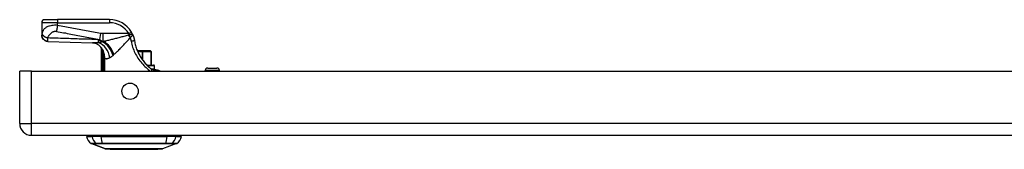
# Model space of a CAD drawing. Header units: inches. Extents: x 4.1 to 95.3, y 5.8 to 50.1.
# Tile 1 of 76: x 4.1 to 16.3, y 5.8 to 7.5. Entities that reach past the tile are written whole.
import ezdxf

# ---------------------------------------------------------------- set-up
doc = ezdxf.new("R2010")
doc.units = ezdxf.units.IN
doc.header["$MEASUREMENT"] = 0
doc.layers.add('Visible Edges(ANSI)', color=7, linetype='Continuous', lineweight=25)
doc.layers.add('Visible Tangent Edges(ANSI)', color=7, linetype='Continuous', lineweight=25)

msp = doc.modelspace()

# ---------------------------------------------------------------- linework, layer by layer
at = {"layer": 'Visible Edges(ANSI)'}
for p, q in [((4.335, 7.428), (4.335, 7.276)), ((4.374, 7.468), (4.532, 7.468)), ((5.181, 7.468), (4.532, 7.468)), ((4.335, 7.276), (4.335, 7.275)), ((5.077, 7.111), (5.077, 6.823)), ((5.095, 7.089), (5.095, 7.088)), ((5.586, 7.078), (5.527, 7.078)), ((5.586, 7.078), (5.589, 7.078)), ((5.691, 7.078), (5.589, 7.078)), ((5.691, 7.078), (5.691, 7.078)), ((5.699, 6.901), (5.699, 7.07)), ((5.644, 6.901), (5.729, 6.901)), ((5.74, 6.854), (5.74, 6.889)), ((4.061, 6.169), (4.061, 6.823)), ((4.207, 6.823), (4.061, 6.823)), ((4.207, 6.823), (23.833, 6.823)), ((5.755, 6.842), (5.724, 6.842)), ((5.758, 6.842), (5.755, 6.842)), ((6.373, 6.823), (6.373, 6.832)), ((6.404, 6.863), (6.519, 6.863)), ((6.55, 6.823), (6.55, 6.832)), ((4.207, 6.023), (23.833, 6.023)), ((4.894, 6.007), (4.962, 6.007)), ((5.128, 5.853), (4.954, 5.92)), ((5.073, 6.007), (4.962, 6.007)), ((5.073, 6.007), (5.896, 6.007)), ((6.015, 5.92), (5.841, 5.853)), ((6.007, 6.007), (5.896, 6.007)), ((6.007, 6.007), (6.075, 6.007)), ((5.777, 5.847), (5.192, 5.847))]:
    msp.add_line(p, q, dxfattribs=at)
at = {"layer": 'Visible Edges(ANSI)', "flags": 128}
for points in [[(4.412, 7.196), (4.397, 7.198), (4.382, 7.203), (4.369, 7.21), (4.357, 7.22), (4.348, 7.232), (4.341, 7.245), (4.336, 7.26), (4.335, 7.275)], [(5.467, 7.284), (5.467, 7.286), (5.466, 7.287), (5.465, 7.288), (5.465, 7.289), (5.464, 7.29), (5.464, 7.292), (5.463, 7.293), (5.462, 7.294), (5.462, 7.295), (5.461, 7.296), (5.461, 7.298), (5.46, 7.299), (5.459, 7.3), (5.459, 7.301), (5.458, 7.302), (5.457, 7.304), (5.457, 7.305), (5.456, 7.306), (5.455, 7.307), (5.455, 7.308), (5.454, 7.31), (5.453, 7.311), (5.453, 7.312), (5.452, 7.313)], [(5.467, 7.284), (5.469, 7.281), (5.47, 7.278), (5.471, 7.275), (5.473, 7.271), (5.474, 7.268), (5.475, 7.265), (5.477, 7.261), (5.478, 7.258), (5.479, 7.255), (5.48, 7.251), (5.481, 7.248), (5.482, 7.245), (5.483, 7.241), (5.484, 7.238), (5.485, 7.234), (5.486, 7.231), (5.487, 7.227), (5.488, 7.224), (5.488, 7.221), (5.489, 7.217), (5.49, 7.214), (5.491, 7.21), (5.491, 7.207), (5.492, 7.203)], [(4.412, 7.196), (4.69, 7.187), (4.968, 7.177)], [(5.073, 7.125), (5.061, 7.137), (5.047, 7.149), (5.032, 7.158), (5.016, 7.166), (5.002, 7.171), (4.989, 7.175), (4.977, 7.176), (4.968, 7.177)], [(5.492, 7.203), (5.494, 7.188), (5.497, 7.174), (5.501, 7.159), (5.505, 7.144), (5.509, 7.13), (5.513, 7.115), (5.518, 7.101), (5.524, 7.087), (5.529, 7.073), (5.535, 7.059), (5.542, 7.046), (5.549, 7.032), (5.556, 7.019), (5.563, 7.006), (5.571, 6.993), (5.579, 6.981), (5.588, 6.968), (5.597, 6.956), (5.606, 6.944), (5.615, 6.933), (5.625, 6.921), (5.635, 6.91), (5.645, 6.9), (5.655, 6.89)], [(5.077, 7.111), (5.077, 7.111), (5.078, 7.111), (5.078, 7.111), (5.078, 7.111), (5.078, 7.11), (5.079, 7.11), (5.079, 7.109), (5.079, 7.109), (5.08, 7.108), (5.081, 7.107), (5.081, 7.106), (5.082, 7.105), (5.083, 7.104), (5.084, 7.103), (5.084, 7.102), (5.085, 7.101), (5.086, 7.1), (5.087, 7.098), (5.089, 7.097), (5.09, 7.095), (5.091, 7.094), (5.092, 7.092), (5.093, 7.09), (5.095, 7.089)], [(5.095, 7.088), (5.095, 7.088), (5.096, 7.087), (5.096, 7.087), (5.096, 7.087), (5.096, 7.087), (5.096, 7.086), (5.097, 7.086), (5.097, 7.086), (5.097, 7.085), (5.097, 7.085), (5.097, 7.085), (5.098, 7.084), (5.098, 7.084), (5.098, 7.084), (5.098, 7.083), (5.098, 7.083), (5.099, 7.082), (5.099, 7.082), (5.099, 7.082), (5.099, 7.081), (5.099, 7.081), (5.1, 7.081), (5.1, 7.08), (5.1, 7.08)], [(5.7, 6.85), (5.698, 6.852), (5.696, 6.853), (5.694, 6.855), (5.692, 6.856), (5.69, 6.858), (5.689, 6.859), (5.687, 6.861), (5.685, 6.863), (5.683, 6.864), (5.681, 6.866), (5.679, 6.867), (5.677, 6.869), (5.675, 6.871), (5.673, 6.872), (5.672, 6.874), (5.67, 6.876), (5.668, 6.877), (5.666, 6.879), (5.664, 6.881), (5.662, 6.883), (5.66, 6.884), (5.658, 6.886), (5.657, 6.888), (5.655, 6.89)], [(5.724, 6.842), (5.724, 6.842), (5.723, 6.842), (5.722, 6.842), (5.721, 6.842), (5.72, 6.842), (5.719, 6.842), (5.719, 6.842), (5.718, 6.842), (5.717, 6.843), (5.716, 6.843), (5.714, 6.843), (5.713, 6.843), (5.712, 6.844), (5.711, 6.844), (5.71, 6.845), (5.709, 6.845), (5.708, 6.846), (5.706, 6.846), (5.705, 6.847), (5.704, 6.847), (5.703, 6.848), (5.702, 6.849), (5.701, 6.849), (5.7, 6.85)], [(5.755, 6.842), (5.766, 6.841), (5.775, 6.84), (5.784, 6.837), (5.791, 6.835), (5.798, 6.832), (5.803, 6.83), (5.808, 6.827), (5.814, 6.823)], [(5.129, 5.852), (5.13, 5.852), (5.131, 5.852), (5.133, 5.852), (5.136, 5.852), (5.14, 5.852), (5.145, 5.852), (5.15, 5.852), (5.156, 5.852), (5.163, 5.852), (5.171, 5.852), (5.18, 5.852), (5.189, 5.852), (5.199, 5.852), (5.21, 5.852), (5.221, 5.852), (5.233, 5.852), (5.246, 5.852), (5.259, 5.852), (5.273, 5.852), (5.287, 5.852), (5.302, 5.852), (5.317, 5.852), (5.333, 5.852), (5.349, 5.852), (5.365, 5.852), (5.382, 5.852), (5.398, 5.852), (5.415, 5.852), (5.433, 5.852), (5.45, 5.852), (5.467, 5.852), (5.485, 5.852), (5.502, 5.852), (5.52, 5.852), (5.537, 5.852), (5.554, 5.852), (5.571, 5.852), (5.588, 5.852), (5.605, 5.852), (5.621, 5.852), (5.637, 5.852), (5.653, 5.852), (5.668, 5.852), (5.682, 5.852), (5.697, 5.852), (5.71, 5.852), (5.723, 5.852), (5.736, 5.852), (5.748, 5.852), (5.759, 5.852), (5.77, 5.852), (5.78, 5.852), (5.789, 5.852), (5.798, 5.852), (5.806, 5.852), (5.813, 5.852), (5.819, 5.852), (5.824, 5.852), (5.829, 5.852), (5.833, 5.852), (5.836, 5.852), (5.838, 5.852), (5.839, 5.852), (5.84, 5.852)]]:
    msp.add_lwpolyline(points, dxfattribs=at)
at = {"layer": 'Visible Edges(ANSI)'}
msp.add_circle((5.436, 6.573), 0.102, dxfattribs=at)
for centre, radius, start, end in [((4.374, 7.428), 0.0394, 90, 180), ((5.181, 7.153), 0.315, 30.5805, 90), ((4.904, 7.018), 0.197, 28.1462, 37.2505), ((5.691, 7.07), 0.00787, 0, 90), ((5.729, 6.889), 0.0118, 0, 90), ((5.729, 6.854), 0.0118, 270, 0), ((6.404, 6.832), 0.0315, 90, 180), ((6.519, 6.832), 0.0315, 0, 90), ((4.207, 6.169), 0.146, 180, 270), ((4.953, 5.999), 0.0394, 143.1301, 168.463), ((6.016, 5.999), 0.0394, 11.537, 36.8699), ((5.011, 6.024), 0.118, 187.9413, 240.2709), ((4.957, 5.93), 0.00984, 240.2709, 248.7495), ((6.012, 5.93), 0.00984, 291.2505, 299.7291), ((5.958, 6.024), 0.118, 299.7291, 352.0587), ((5.129, 5.857), 0.00492, 248.7495, 269.7912), ((5.192, 5.859), 0.0118, 216.6507, 270), ((5.777, 5.859), 0.0118, 270, 323.3493), ((5.84, 5.857), 0.00492, 270.2088, 291.2505)]:
    msp.add_arc(centre, radius, start, end, dxfattribs=at)
at = {"layer": 'Visible Tangent Edges(ANSI)'}
for p, q in [((4.532, 7.428), (4.335, 7.428)), ((4.532, 7.468), (4.532, 7.428)), ((4.532, 7.396), (4.532, 7.428)), ((4.532, 7.428), (5.181, 7.428)), ((5.181, 7.468), (5.181, 7.428)), ((5.069, 7.296), (5.055, 7.221)), ((5.418, 7.293), (5.098, 7.293)), ((5.098, 7.293), (5.098, 7.195)), ((5.418, 7.293), (5.452, 7.313)), ((5.09, 7.193), (5.09, 7.19)), ((5.102, 7.193), (5.09, 7.193)), ((5.098, 7.195), (5.108, 7.195)), ((5.091, 7.01), (5.11, 7.01)), ((5.091, 7.01), (5.091, 6.823)), ((5.107, 7.063), (5.102, 7.061)), ((5.11, 6.823), (5.11, 7.01)), ((5.531, 7.07), (5.586, 7.07)), ((5.586, 7.07), (5.586, 7.078)), ((5.586, 7.07), (5.586, 6.971)), ((5.596, 7.07), (5.586, 7.07)), ((5.596, 6.957), (5.596, 7.07)), ((5.596, 7.07), (5.698, 7.07)), ((5.699, 7.07), (5.698, 7.07)), ((5.698, 7.07), (5.698, 6.901)), ((5.12, 6.988), (5.111, 6.988)), ((5.111, 6.988), (5.111, 6.823)), ((5.12, 6.823), (5.12, 6.988)), ((5.74, 6.889), (5.655, 6.889)), ((4.207, 6.169), (4.207, 6.823)), ((5.696, 6.854), (5.74, 6.854)), ((6.55, 6.832), (6.373, 6.832)), ((4.061, 6.169), (4.207, 6.169)), ((23.833, 6.169), (4.207, 6.169)), ((4.207, 6.023), (4.207, 6.169)), ((4.954, 5.92), (5.128, 5.853)), ((5.019, 5.92), (5.019, 5.92)), ((5.092, 5.92), (5.093, 5.92)), ((5.876, 5.92), (5.877, 5.92)), ((5.95, 5.92), (5.95, 5.92))]:
    msp.add_line(p, q, dxfattribs=at)
at = {"layer": 'Visible Tangent Edges(ANSI)', "flags": 128}
for points in [[(4.532, 7.396), (4.514, 7.397), (4.496, 7.397), (4.479, 7.396), (4.462, 7.394), (4.448, 7.392), (4.434, 7.388), (4.422, 7.385), (4.411, 7.381), (4.401, 7.377), (4.392, 7.372), (4.385, 7.367), (4.378, 7.362), (4.372, 7.357), (4.367, 7.351), (4.362, 7.346), (4.358, 7.34), (4.354, 7.334), (4.351, 7.328), (4.348, 7.322), (4.346, 7.316), (4.343, 7.31), (4.341, 7.304), (4.34, 7.298), (4.338, 7.292)], [(4.532, 7.396), (4.531, 7.393), (4.531, 7.389), (4.53, 7.386), (4.529, 7.383), (4.529, 7.379), (4.528, 7.376), (4.528, 7.373), (4.527, 7.369), (4.526, 7.366), (4.526, 7.363), (4.525, 7.359), (4.525, 7.356), (4.524, 7.353), (4.523, 7.35), (4.523, 7.347), (4.522, 7.344), (4.522, 7.341), (4.521, 7.338), (4.521, 7.335), (4.52, 7.332), (4.519, 7.329), (4.519, 7.327), (4.518, 7.324), (4.518, 7.321)], [(5.069, 7.296), (5.047, 7.3), (5.024, 7.304), (5.002, 7.308), (4.98, 7.312), (4.957, 7.316), (4.935, 7.321), (4.912, 7.325), (4.89, 7.329), (4.868, 7.333), (4.845, 7.337), (4.823, 7.342), (4.801, 7.346), (4.778, 7.35), (4.756, 7.354), (4.733, 7.358), (4.711, 7.363), (4.689, 7.367), (4.666, 7.371), (4.644, 7.375), (4.621, 7.379), (4.599, 7.383), (4.577, 7.388), (4.554, 7.392), (4.532, 7.396)], [(4.338, 7.292), (4.338, 7.291), (4.338, 7.29), (4.338, 7.289), (4.338, 7.288), (4.337, 7.288), (4.337, 7.287), (4.337, 7.286), (4.337, 7.285), (4.337, 7.285), (4.336, 7.284), (4.336, 7.283), (4.336, 7.283), (4.336, 7.282), (4.336, 7.281), (4.336, 7.281), (4.335, 7.28), (4.335, 7.279), (4.335, 7.279), (4.335, 7.278), (4.335, 7.278), (4.335, 7.277), (4.335, 7.277), (4.335, 7.277), (4.335, 7.276)], [(4.335, 7.276), (4.335, 7.272), (4.335, 7.267), (4.336, 7.263), (4.337, 7.258), (4.339, 7.253), (4.34, 7.249), (4.342, 7.244), (4.345, 7.239), (4.347, 7.235), (4.35, 7.231), (4.353, 7.227), (4.357, 7.223), (4.361, 7.219), (4.365, 7.215), (4.369, 7.212), (4.373, 7.209), (4.378, 7.207), (4.383, 7.205), (4.387, 7.203), (4.392, 7.201), (4.397, 7.2), (4.402, 7.199), (4.406, 7.198), (4.411, 7.198)], [(4.338, 7.292), (4.339, 7.289), (4.34, 7.287), (4.341, 7.285), (4.343, 7.282), (4.344, 7.279), (4.346, 7.277), (4.349, 7.274), (4.351, 7.272), (4.354, 7.269), (4.357, 7.266), (4.36, 7.264), (4.363, 7.261), (4.366, 7.259), (4.37, 7.257), (4.374, 7.254), (4.378, 7.252), (4.382, 7.25), (4.386, 7.248), (4.39, 7.246), (4.394, 7.245), (4.398, 7.243), (4.402, 7.242), (4.406, 7.24), (4.41, 7.239)], [(4.41, 7.239), (4.412, 7.244), (4.415, 7.25), (4.417, 7.255), (4.42, 7.26), (4.422, 7.265), (4.425, 7.27), (4.428, 7.274), (4.432, 7.279), (4.435, 7.284), (4.439, 7.288), (4.443, 7.292), (4.447, 7.296), (4.451, 7.3), (4.456, 7.304), (4.46, 7.308), (4.466, 7.311), (4.471, 7.314), (4.477, 7.317), (4.483, 7.319), (4.489, 7.321), (4.496, 7.322), (4.503, 7.323), (4.511, 7.323), (4.518, 7.321)], [(5.038, 7.217), (5.012, 7.218), (4.985, 7.219), (4.959, 7.221), (4.933, 7.222), (4.907, 7.223), (4.881, 7.224), (4.855, 7.224), (4.829, 7.225), (4.802, 7.226), (4.776, 7.227), (4.75, 7.228), (4.724, 7.229), (4.698, 7.23), (4.672, 7.231), (4.646, 7.232), (4.62, 7.233), (4.593, 7.234), (4.567, 7.234), (4.541, 7.235), (4.515, 7.236), (4.489, 7.237), (4.463, 7.238), (4.437, 7.238), (4.41, 7.239)], [(4.411, 7.198), (4.411, 7.198), (4.41, 7.199), (4.41, 7.2), (4.41, 7.201), (4.41, 7.202), (4.41, 7.203), (4.41, 7.205), (4.41, 7.206), (4.41, 7.208), (4.41, 7.209), (4.41, 7.211), (4.41, 7.213), (4.41, 7.215), (4.41, 7.217), (4.41, 7.219), (4.41, 7.221), (4.41, 7.223), (4.41, 7.225), (4.41, 7.227), (4.41, 7.229), (4.41, 7.232), (4.41, 7.234), (4.41, 7.237), (4.41, 7.239)], [(4.518, 7.321), (4.54, 7.317), (4.563, 7.313), (4.585, 7.309), (4.607, 7.305), (4.63, 7.301), (4.652, 7.296), (4.675, 7.292), (4.697, 7.288), (4.719, 7.284), (4.742, 7.28), (4.764, 7.275), (4.787, 7.271), (4.809, 7.267), (4.831, 7.263), (4.854, 7.259), (4.876, 7.254), (4.899, 7.25), (4.921, 7.246), (4.943, 7.242), (4.966, 7.238), (4.988, 7.234), (5.011, 7.229), (5.033, 7.225), (5.055, 7.221)], [(5.098, 7.293), (5.097, 7.293), (5.096, 7.293), (5.095, 7.293), (5.094, 7.293), (5.092, 7.293), (5.091, 7.293), (5.09, 7.293), (5.089, 7.293), (5.088, 7.293), (5.086, 7.293), (5.085, 7.294), (5.084, 7.294), (5.083, 7.294), (5.081, 7.294), (5.08, 7.294), (5.079, 7.294), (5.078, 7.294), (5.077, 7.294), (5.075, 7.295), (5.074, 7.295), (5.073, 7.295), (5.072, 7.295), (5.071, 7.295), (5.069, 7.296)], [(5.413, 7.273), (5.4, 7.27), (5.386, 7.266), (5.373, 7.262), (5.36, 7.259), (5.347, 7.255), (5.333, 7.252), (5.32, 7.248), (5.307, 7.245), (5.294, 7.241), (5.281, 7.238), (5.268, 7.234), (5.255, 7.231), (5.242, 7.228), (5.229, 7.224), (5.217, 7.221), (5.204, 7.218), (5.192, 7.215), (5.179, 7.212), (5.167, 7.209), (5.155, 7.206), (5.143, 7.203), (5.131, 7.2), (5.119, 7.198), (5.108, 7.195)], [(5.235, 7.032), (5.243, 7.039), (5.251, 7.046), (5.259, 7.053), (5.267, 7.06), (5.275, 7.068), (5.283, 7.076), (5.291, 7.084), (5.299, 7.093), (5.308, 7.101), (5.316, 7.11), (5.324, 7.118), (5.333, 7.127), (5.341, 7.136), (5.35, 7.145), (5.359, 7.154), (5.367, 7.164), (5.376, 7.173), (5.385, 7.183), (5.393, 7.192), (5.402, 7.202), (5.411, 7.211), (5.42, 7.221), (5.428, 7.231), (5.437, 7.241)], [(5.425, 7.276), (5.424, 7.276), (5.423, 7.276), (5.423, 7.276), (5.422, 7.276), (5.422, 7.275), (5.421, 7.275), (5.421, 7.275), (5.421, 7.275), (5.42, 7.275), (5.42, 7.275), (5.419, 7.275), (5.419, 7.275), (5.418, 7.275), (5.418, 7.275), (5.417, 7.274), (5.417, 7.274), (5.416, 7.274), (5.416, 7.274), (5.415, 7.274), (5.415, 7.274), (5.414, 7.274), (5.414, 7.274), (5.413, 7.274), (5.413, 7.273)], [(5.418, 7.293), (5.418, 7.292), (5.419, 7.292), (5.419, 7.291), (5.419, 7.29), (5.419, 7.29), (5.42, 7.289), (5.42, 7.288), (5.42, 7.287), (5.421, 7.287), (5.421, 7.286), (5.421, 7.285), (5.421, 7.285), (5.422, 7.284), (5.422, 7.283), (5.422, 7.282), (5.422, 7.282), (5.423, 7.281), (5.423, 7.28), (5.423, 7.28), (5.423, 7.279), (5.424, 7.278), (5.424, 7.277), (5.424, 7.277), (5.425, 7.276)], [(5.467, 7.284), (5.467, 7.285), (5.466, 7.286), (5.465, 7.286), (5.465, 7.286), (5.464, 7.287), (5.462, 7.287), (5.461, 7.286), (5.46, 7.286), (5.458, 7.286), (5.457, 7.286), (5.455, 7.285), (5.453, 7.285), (5.451, 7.284), (5.449, 7.284), (5.447, 7.283), (5.445, 7.282), (5.442, 7.281), (5.44, 7.281), (5.437, 7.28), (5.435, 7.279), (5.432, 7.278), (5.43, 7.278), (5.427, 7.277), (5.425, 7.276)], [(5.437, 7.241), (5.437, 7.241), (5.437, 7.241), (5.437, 7.241), (5.437, 7.241), (5.437, 7.241), (5.438, 7.242), (5.438, 7.242), (5.438, 7.242), (5.438, 7.242), (5.438, 7.242), (5.438, 7.242), (5.438, 7.242), (5.438, 7.242), (5.438, 7.243), (5.438, 7.243), (5.438, 7.243), (5.438, 7.243), (5.438, 7.243), (5.438, 7.243), (5.438, 7.243), (5.438, 7.243), (5.438, 7.243), (5.438, 7.243), (5.439, 7.244)], [(5.437, 7.241), (5.438, 7.239), (5.439, 7.237), (5.439, 7.235), (5.44, 7.233), (5.44, 7.232), (5.441, 7.23), (5.442, 7.228), (5.442, 7.226), (5.443, 7.224), (5.443, 7.223), (5.444, 7.221), (5.444, 7.219), (5.445, 7.217), (5.445, 7.215), (5.446, 7.213), (5.446, 7.212), (5.447, 7.21), (5.447, 7.208), (5.447, 7.206), (5.448, 7.204), (5.448, 7.202), (5.449, 7.201), (5.449, 7.199), (5.449, 7.197)], [(5.439, 7.244), (5.441, 7.245), (5.443, 7.247), (5.445, 7.249), (5.447, 7.251), (5.449, 7.253), (5.451, 7.255), (5.453, 7.257), (5.455, 7.258), (5.457, 7.26), (5.459, 7.262), (5.46, 7.264), (5.462, 7.266), (5.463, 7.267), (5.464, 7.269), (5.465, 7.271), (5.466, 7.272), (5.467, 7.274), (5.468, 7.275), (5.468, 7.277), (5.468, 7.278), (5.468, 7.28), (5.468, 7.281), (5.468, 7.283), (5.467, 7.284)], [(4.412, 7.196), (4.412, 7.196), (4.412, 7.196), (4.412, 7.196), (4.412, 7.196), (4.412, 7.196), (4.412, 7.196), (4.412, 7.196), (4.412, 7.196), (4.412, 7.196), (4.412, 7.196), (4.412, 7.196), (4.411, 7.196), (4.411, 7.196), (4.411, 7.196), (4.411, 7.197), (4.411, 7.197), (4.411, 7.197), (4.411, 7.197), (4.411, 7.197), (4.411, 7.197), (4.411, 7.197), (4.411, 7.197), (4.411, 7.198), (4.411, 7.198)], [(5.043, 7.18), (5.039, 7.18), (5.036, 7.18), (5.032, 7.179), (5.029, 7.179), (5.026, 7.179), (5.022, 7.178), (5.019, 7.178), (5.016, 7.178), (5.013, 7.178), (5.009, 7.178), (5.006, 7.177), (5.003, 7.177), (5, 7.177), (4.997, 7.177), (4.994, 7.177), (4.991, 7.177), (4.988, 7.177), (4.985, 7.177), (4.982, 7.177), (4.979, 7.177), (4.976, 7.177), (4.974, 7.177), (4.971, 7.177), (4.968, 7.177)], [(5.09, 7.193), (5.088, 7.194), (5.086, 7.194), (5.083, 7.195), (5.081, 7.196), (5.079, 7.197), (5.076, 7.198), (5.074, 7.199), (5.072, 7.2), (5.07, 7.201), (5.067, 7.202), (5.065, 7.203), (5.063, 7.204), (5.061, 7.206), (5.059, 7.207), (5.057, 7.208), (5.054, 7.209), (5.052, 7.21), (5.05, 7.211), (5.048, 7.212), (5.046, 7.213), (5.044, 7.214), (5.042, 7.215), (5.04, 7.216), (5.038, 7.217)], [(5.09, 7.19), (5.088, 7.19), (5.087, 7.189), (5.085, 7.188), (5.083, 7.188), (5.081, 7.187), (5.079, 7.187), (5.077, 7.186), (5.075, 7.186), (5.073, 7.185), (5.071, 7.185), (5.069, 7.185), (5.067, 7.184), (5.065, 7.184), (5.063, 7.183), (5.061, 7.183), (5.059, 7.183), (5.057, 7.182), (5.055, 7.182), (5.053, 7.182), (5.051, 7.181), (5.049, 7.181), (5.047, 7.181), (5.045, 7.18), (5.043, 7.18)], [(5.055, 7.221), (5.057, 7.219), (5.059, 7.218), (5.061, 7.217), (5.063, 7.215), (5.064, 7.214), (5.066, 7.213), (5.068, 7.211), (5.07, 7.21), (5.072, 7.209), (5.073, 7.208), (5.075, 7.207), (5.077, 7.206), (5.079, 7.205), (5.081, 7.204), (5.082, 7.203), (5.084, 7.202), (5.086, 7.201), (5.088, 7.2), (5.089, 7.199), (5.091, 7.198), (5.093, 7.197), (5.095, 7.197), (5.097, 7.196), (5.098, 7.195)], [(5.102, 7.193), (5.101, 7.192), (5.101, 7.192), (5.1, 7.192), (5.1, 7.192), (5.099, 7.192), (5.099, 7.192), (5.098, 7.192), (5.098, 7.192), (5.097, 7.192), (5.097, 7.192), (5.096, 7.191), (5.096, 7.191), (5.095, 7.191), (5.095, 7.191), (5.095, 7.191), (5.094, 7.191), (5.094, 7.191), (5.093, 7.191), (5.093, 7.191), (5.092, 7.191), (5.092, 7.19), (5.091, 7.19), (5.091, 7.19), (5.09, 7.19)], [(5.108, 7.195), (5.107, 7.195), (5.107, 7.195), (5.107, 7.195), (5.107, 7.195), (5.106, 7.195), (5.106, 7.195), (5.106, 7.194), (5.106, 7.194), (5.105, 7.194), (5.105, 7.194), (5.105, 7.194), (5.105, 7.194), (5.104, 7.194), (5.104, 7.194), (5.104, 7.194), (5.104, 7.193), (5.103, 7.193), (5.103, 7.193), (5.103, 7.193), (5.103, 7.193), (5.102, 7.193), (5.102, 7.193), (5.102, 7.193), (5.102, 7.193)], [(5.492, 7.203), (5.492, 7.203), (5.491, 7.203), (5.491, 7.203), (5.49, 7.203), (5.49, 7.203), (5.489, 7.203), (5.488, 7.203), (5.486, 7.203), (5.485, 7.202), (5.483, 7.202), (5.481, 7.202), (5.479, 7.202), (5.477, 7.201), (5.475, 7.201), (5.472, 7.201), (5.47, 7.2), (5.467, 7.2), (5.465, 7.199), (5.462, 7.199), (5.459, 7.199), (5.457, 7.198), (5.454, 7.198), (5.452, 7.197), (5.449, 7.197)], [(5.449, 7.197), (5.453, 7.178), (5.457, 7.16), (5.462, 7.142), (5.468, 7.124), (5.474, 7.106), (5.481, 7.088), (5.488, 7.071), (5.496, 7.053), (5.505, 7.036), (5.514, 7.019), (5.524, 7.003), (5.534, 6.986), (5.545, 6.97), (5.557, 6.955), (5.568, 6.94), (5.581, 6.925), (5.594, 6.91), (5.607, 6.896), (5.621, 6.883), (5.635, 6.87), (5.649, 6.857), (5.663, 6.845), (5.678, 6.834), (5.692, 6.823)], [(5.092, 7.064), (5.091, 7.062), (5.091, 7.06), (5.091, 7.058), (5.091, 7.056), (5.091, 7.053), (5.091, 7.051), (5.091, 7.049), (5.091, 7.047), (5.091, 7.044), (5.091, 7.042), (5.091, 7.04), (5.091, 7.037), (5.091, 7.035), (5.091, 7.033), (5.091, 7.031), (5.091, 7.028), (5.091, 7.026), (5.091, 7.024), (5.091, 7.022), (5.091, 7.019), (5.091, 7.017), (5.091, 7.015), (5.091, 7.013), (5.091, 7.01)], [(5.095, 7.088), (5.095, 7.087), (5.095, 7.086), (5.094, 7.086), (5.094, 7.085), (5.094, 7.084), (5.094, 7.083), (5.094, 7.082), (5.093, 7.081), (5.093, 7.08), (5.093, 7.079), (5.093, 7.078), (5.093, 7.077), (5.093, 7.076), (5.092, 7.075), (5.092, 7.074), (5.092, 7.073), (5.092, 7.072), (5.092, 7.071), (5.092, 7.07), (5.092, 7.069), (5.092, 7.068), (5.092, 7.067), (5.092, 7.066), (5.092, 7.064)], [(5.102, 7.061), (5.102, 7.063), (5.101, 7.064), (5.101, 7.065), (5.101, 7.067), (5.1, 7.068), (5.1, 7.069), (5.1, 7.071), (5.1, 7.072), (5.099, 7.073), (5.099, 7.074), (5.099, 7.075), (5.099, 7.076), (5.099, 7.077), (5.099, 7.078), (5.098, 7.079), (5.098, 7.08), (5.098, 7.081), (5.098, 7.081), (5.099, 7.081), (5.099, 7.081), (5.099, 7.081), (5.099, 7.081), (5.1, 7.08), (5.1, 7.08)], [(5.107, 7.063), (5.106, 7.064), (5.106, 7.064), (5.106, 7.065), (5.106, 7.066), (5.105, 7.067), (5.105, 7.067), (5.105, 7.068), (5.105, 7.069), (5.104, 7.069), (5.104, 7.07), (5.104, 7.071), (5.104, 7.071), (5.103, 7.072), (5.103, 7.073), (5.103, 7.074), (5.102, 7.074), (5.102, 7.075), (5.102, 7.076), (5.101, 7.076), (5.101, 7.077), (5.101, 7.078), (5.101, 7.078), (5.1, 7.079), (5.1, 7.08)], [(5.11, 7.01), (5.109, 7.013), (5.109, 7.015), (5.109, 7.017), (5.109, 7.019), (5.108, 7.021), (5.108, 7.024), (5.108, 7.026), (5.108, 7.028), (5.107, 7.03), (5.107, 7.032), (5.107, 7.035), (5.106, 7.037), (5.106, 7.039), (5.106, 7.041), (5.105, 7.043), (5.105, 7.045), (5.105, 7.047), (5.104, 7.049), (5.104, 7.051), (5.103, 7.053), (5.103, 7.055), (5.103, 7.057), (5.102, 7.059), (5.102, 7.061)], [(5.12, 6.988), (5.12, 6.991), (5.12, 6.994), (5.12, 6.998), (5.12, 7.001), (5.12, 7.004), (5.119, 7.007), (5.119, 7.01), (5.119, 7.014), (5.118, 7.017), (5.118, 7.02), (5.117, 7.023), (5.117, 7.026), (5.116, 7.029), (5.116, 7.032), (5.115, 7.036), (5.114, 7.039), (5.113, 7.042), (5.113, 7.045), (5.112, 7.048), (5.111, 7.051), (5.11, 7.054), (5.109, 7.057), (5.108, 7.06), (5.107, 7.063)], [(5.11, 7.01), (5.11, 7.009), (5.11, 7.009), (5.11, 7.008), (5.11, 7.007), (5.11, 7.006), (5.11, 7.005), (5.11, 7.004), (5.11, 7.003), (5.11, 7.002), (5.11, 7.001), (5.11, 7), (5.111, 6.999), (5.111, 6.998), (5.111, 6.997), (5.111, 6.996), (5.111, 6.995), (5.111, 6.994), (5.111, 6.994), (5.111, 6.993), (5.111, 6.992), (5.111, 6.991), (5.111, 6.99), (5.111, 6.989), (5.111, 6.988)], [(5.12, 6.988), (5.122, 6.986), (5.124, 6.985), (5.126, 6.984), (5.128, 6.983), (5.13, 6.982), (5.132, 6.981), (5.134, 6.981), (5.137, 6.98), (5.139, 6.98), (5.141, 6.98), (5.144, 6.98), (5.146, 6.981), (5.149, 6.981), (5.152, 6.982), (5.155, 6.982), (5.158, 6.983), (5.16, 6.984), (5.163, 6.985), (5.167, 6.986), (5.17, 6.988), (5.173, 6.989), (5.176, 6.99), (5.179, 6.992), (5.183, 6.994)], [(5.183, 6.994), (5.184, 6.995), (5.186, 6.995), (5.187, 6.996), (5.189, 6.997), (5.191, 6.998), (5.192, 6.999), (5.194, 7), (5.196, 7.001), (5.197, 7.002), (5.199, 7.003), (5.201, 7.005), (5.203, 7.006), (5.204, 7.007), (5.206, 7.008), (5.208, 7.009), (5.21, 7.011), (5.211, 7.012), (5.213, 7.013), (5.215, 7.015), (5.217, 7.016), (5.218, 7.017), (5.22, 7.019), (5.222, 7.02), (5.224, 7.022)], [(5.224, 7.022), (5.224, 7.022), (5.225, 7.022), (5.225, 7.023), (5.225, 7.023), (5.225, 7.023), (5.226, 7.024), (5.226, 7.024), (5.226, 7.024), (5.227, 7.024), (5.227, 7.025), (5.227, 7.025), (5.228, 7.025), (5.228, 7.025), (5.228, 7.026), (5.229, 7.026), (5.229, 7.026), (5.229, 7.027), (5.23, 7.027), (5.23, 7.027), (5.23, 7.027), (5.231, 7.028), (5.231, 7.028), (5.231, 7.028), (5.231, 7.028)], [(5.231, 7.028), (5.232, 7.029), (5.232, 7.029), (5.232, 7.029), (5.232, 7.029), (5.232, 7.029), (5.232, 7.029), (5.233, 7.029), (5.233, 7.03), (5.233, 7.03), (5.233, 7.03), (5.233, 7.03), (5.233, 7.03), (5.234, 7.03), (5.234, 7.03), (5.234, 7.031), (5.234, 7.031), (5.234, 7.031), (5.234, 7.031), (5.235, 7.031), (5.235, 7.031), (5.235, 7.031), (5.235, 7.032), (5.235, 7.032), (5.235, 7.032)], [(5.7, 6.85), (5.701, 6.85), (5.701, 6.849), (5.702, 6.849), (5.702, 6.848), (5.703, 6.847), (5.703, 6.846), (5.703, 6.845), (5.703, 6.844), (5.704, 6.843), (5.704, 6.842), (5.704, 6.841), (5.704, 6.84), (5.704, 6.839), (5.704, 6.837), (5.704, 6.836), (5.703, 6.835), (5.703, 6.833), (5.703, 6.832), (5.702, 6.83), (5.702, 6.829), (5.701, 6.827), (5.701, 6.826), (5.7, 6.824), (5.699, 6.823)], [(5.724, 6.842), (5.726, 6.842), (5.727, 6.842), (5.728, 6.842), (5.73, 6.841), (5.731, 6.841), (5.733, 6.841), (5.734, 6.84), (5.736, 6.84), (5.737, 6.839), (5.738, 6.839), (5.74, 6.838), (5.741, 6.837), (5.742, 6.836), (5.744, 6.836), (5.745, 6.835), (5.746, 6.833), (5.747, 6.832), (5.748, 6.831), (5.749, 6.83), (5.75, 6.829), (5.751, 6.827), (5.752, 6.826), (5.753, 6.824), (5.754, 6.823)], [(5.017, 5.921), (5.012, 5.921), (5.007, 5.921), (5.002, 5.921), (4.997, 5.921), (4.993, 5.921), (4.989, 5.921), (4.985, 5.921), (4.981, 5.921), (4.978, 5.921), (4.974, 5.921), (4.971, 5.921), (4.969, 5.921), (4.966, 5.921), (4.964, 5.921), (4.962, 5.921), (4.96, 5.921), (4.958, 5.921), (4.956, 5.921), (4.955, 5.921), (4.954, 5.921), (4.953, 5.921), (4.953, 5.921), (4.952, 5.921), (4.952, 5.921)], [(4.954, 5.92), (4.954, 5.92), (4.954, 5.92), (4.955, 5.92), (4.956, 5.92), (4.957, 5.92), (4.958, 5.92), (4.959, 5.92), (4.961, 5.92), (4.963, 5.92), (4.965, 5.92), (4.968, 5.92), (4.97, 5.92), (4.973, 5.92), (4.976, 5.92), (4.979, 5.92), (4.983, 5.92), (4.987, 5.92), (4.991, 5.92), (4.995, 5.92), (4.999, 5.92), (5.004, 5.92), (5.009, 5.92), (5.014, 5.92), (5.019, 5.92)], [(5.091, 5.921), (5.087, 5.921), (5.083, 5.921), (5.079, 5.921), (5.075, 5.921), (5.071, 5.921), (5.067, 5.921), (5.063, 5.921), (5.059, 5.921), (5.056, 5.921), (5.052, 5.921), (5.049, 5.921), (5.045, 5.921), (5.042, 5.921), (5.039, 5.921), (5.036, 5.921), (5.034, 5.921), (5.031, 5.921), (5.029, 5.921), (5.026, 5.921), (5.024, 5.921), (5.022, 5.921), (5.02, 5.921), (5.018, 5.921), (5.017, 5.921)], [(5.019, 5.92), (5.021, 5.92), (5.022, 5.92), (5.024, 5.92), (5.026, 5.92), (5.028, 5.92), (5.031, 5.92), (5.033, 5.92), (5.036, 5.92), (5.038, 5.92), (5.041, 5.92), (5.044, 5.92), (5.047, 5.92), (5.05, 5.92), (5.054, 5.92), (5.057, 5.92), (5.061, 5.92), (5.064, 5.92), (5.068, 5.92), (5.072, 5.92), (5.076, 5.92), (5.08, 5.92), (5.084, 5.92), (5.088, 5.92), (5.092, 5.92)], [(5.878, 5.921), (5.846, 5.921), (5.814, 5.921), (5.782, 5.921), (5.749, 5.921), (5.716, 5.921), (5.683, 5.921), (5.65, 5.921), (5.617, 5.921), (5.584, 5.921), (5.55, 5.921), (5.517, 5.921), (5.484, 5.921), (5.451, 5.921), (5.417, 5.921), (5.384, 5.921), (5.351, 5.921), (5.318, 5.921), (5.285, 5.921), (5.252, 5.921), (5.22, 5.921), (5.187, 5.921), (5.155, 5.921), (5.123, 5.921), (5.091, 5.921)], [(5.093, 5.92), (5.124, 5.92), (5.156, 5.92), (5.188, 5.92), (5.22, 5.92), (5.253, 5.92), (5.285, 5.92), (5.318, 5.92), (5.351, 5.92), (5.384, 5.92), (5.417, 5.92), (5.451, 5.92), (5.484, 5.92), (5.517, 5.92), (5.55, 5.92), (5.584, 5.92), (5.617, 5.92), (5.65, 5.92), (5.683, 5.92), (5.716, 5.92), (5.748, 5.92), (5.781, 5.92), (5.813, 5.92), (5.845, 5.92), (5.876, 5.92)], [(5.877, 5.92), (5.881, 5.92), (5.885, 5.92), (5.889, 5.92), (5.893, 5.92), (5.897, 5.92), (5.901, 5.92), (5.905, 5.92), (5.908, 5.92), (5.912, 5.92), (5.915, 5.92), (5.919, 5.92), (5.922, 5.92), (5.925, 5.92), (5.928, 5.92), (5.931, 5.92), (5.933, 5.92), (5.936, 5.92), (5.939, 5.92), (5.941, 5.92), (5.943, 5.92), (5.945, 5.92), (5.947, 5.92), (5.948, 5.92), (5.95, 5.92)], [(5.952, 5.921), (5.951, 5.921), (5.949, 5.921), (5.947, 5.921), (5.945, 5.921), (5.943, 5.921), (5.941, 5.921), (5.938, 5.921), (5.935, 5.921), (5.933, 5.921), (5.93, 5.921), (5.927, 5.921), (5.924, 5.921), (5.92, 5.921), (5.917, 5.921), (5.913, 5.921), (5.91, 5.921), (5.906, 5.921), (5.902, 5.921), (5.898, 5.921), (5.894, 5.921), (5.89, 5.921), (5.886, 5.921), (5.882, 5.921), (5.878, 5.921)], [(5.95, 5.92), (5.955, 5.92), (5.96, 5.92), (5.965, 5.92), (5.97, 5.92), (5.974, 5.92), (5.979, 5.92), (5.982, 5.92), (5.986, 5.92), (5.99, 5.92), (5.993, 5.92), (5.996, 5.92), (5.999, 5.92), (6.002, 5.92), (6.004, 5.92), (6.006, 5.92), (6.008, 5.92), (6.01, 5.92), (6.011, 5.92), (6.012, 5.92), (6.014, 5.92), (6.014, 5.92), (6.015, 5.92), (6.015, 5.92), (6.015, 5.92)], [(6.017, 5.921), (6.017, 5.921), (6.016, 5.921), (6.016, 5.921), (6.015, 5.921), (6.014, 5.921), (6.013, 5.921), (6.011, 5.921), (6.009, 5.921), (6.008, 5.921), (6.005, 5.921), (6.003, 5.921), (6, 5.921), (5.998, 5.921), (5.995, 5.921), (5.991, 5.921), (5.988, 5.921), (5.984, 5.921), (5.98, 5.921), (5.976, 5.921), (5.972, 5.921), (5.967, 5.921), (5.962, 5.921), (5.957, 5.921), (5.952, 5.921)], [(5.21, 5.852), (5.203, 5.852), (5.197, 5.852), (5.191, 5.852), (5.185, 5.852), (5.18, 5.852), (5.175, 5.852), (5.17, 5.852), (5.165, 5.852), (5.161, 5.853), (5.156, 5.853), (5.152, 5.853), (5.149, 5.853), (5.146, 5.853), (5.142, 5.853), (5.14, 5.853), (5.137, 5.853), (5.135, 5.853), (5.133, 5.853), (5.131, 5.853), (5.13, 5.853), (5.129, 5.853), (5.128, 5.853), (5.128, 5.853), (5.128, 5.853)], [(5.257, 5.852), (5.255, 5.852), (5.253, 5.852), (5.251, 5.852), (5.249, 5.852), (5.246, 5.852), (5.244, 5.852), (5.242, 5.852), (5.24, 5.852), (5.238, 5.852), (5.236, 5.852), (5.234, 5.852), (5.232, 5.852), (5.23, 5.852), (5.228, 5.852), (5.227, 5.852), (5.225, 5.852), (5.223, 5.852), (5.221, 5.852), (5.219, 5.852), (5.217, 5.852), (5.215, 5.852), (5.214, 5.852), (5.212, 5.852), (5.21, 5.852)], [(5.712, 5.852), (5.696, 5.852), (5.679, 5.852), (5.661, 5.852), (5.643, 5.852), (5.625, 5.853), (5.605, 5.853), (5.586, 5.853), (5.566, 5.853), (5.546, 5.853), (5.526, 5.853), (5.505, 5.853), (5.485, 5.853), (5.464, 5.853), (5.443, 5.853), (5.423, 5.853), (5.403, 5.853), (5.383, 5.853), (5.363, 5.853), (5.344, 5.853), (5.326, 5.852), (5.307, 5.852), (5.29, 5.852), (5.273, 5.852), (5.257, 5.852)], [(5.759, 5.852), (5.757, 5.852), (5.756, 5.852), (5.754, 5.852), (5.752, 5.852), (5.75, 5.852), (5.748, 5.852), (5.746, 5.852), (5.744, 5.852), (5.743, 5.852), (5.741, 5.852), (5.739, 5.852), (5.737, 5.852), (5.735, 5.852), (5.733, 5.852), (5.731, 5.852), (5.729, 5.852), (5.727, 5.852), (5.725, 5.852), (5.723, 5.852), (5.721, 5.852), (5.718, 5.852), (5.716, 5.852), (5.714, 5.852), (5.712, 5.852)], [(5.841, 5.853), (5.841, 5.853), (5.841, 5.853), (5.84, 5.853), (5.839, 5.853), (5.838, 5.853), (5.836, 5.853), (5.834, 5.853), (5.832, 5.853), (5.829, 5.853), (5.827, 5.853), (5.823, 5.853), (5.82, 5.853), (5.816, 5.853), (5.813, 5.853), (5.808, 5.853), (5.804, 5.852), (5.799, 5.852), (5.794, 5.852), (5.789, 5.852), (5.783, 5.852), (5.778, 5.852), (5.772, 5.852), (5.766, 5.852), (5.759, 5.852)]]:
    msp.add_lwpolyline(points, dxfattribs=at)
at = {"layer": 'Visible Tangent Edges(ANSI)'}
for centre, radius, start, end in [((5.181, 7.153), 0.276, 30.5805, 90), ((5.129, 5.857), 0.00492, 248.7495, 269.7912)]:
    msp.add_arc(centre, radius, start, end, dxfattribs=at)
for centre, major_axis, ratio, start_param, end_param in [((5.413, 7.241), (-0.116, 0.159), 0.099559, 4.639553, 4.847409), ((5.425, 7.247), (-0.078, 0.181), 0.058123, 4.666855, 4.846581), ((1.56, 7.588), (3.673, -0.28), 0.09119, 5.963131, 5.978489), ((5.052, 7.292), (-0.005, -0.118), 0.119705, 5.400993, 5.962795), ((5.028, 6.994), (-0.063, 0.186), 0.76978, 4.456044, 5.771273), ((4.924, 6.996), (0.149, 0.129), 0.924855, 5.892344, 6.283185), ((1.578, 7.688), (3.672, -0.383), 0.123492, 5.999185, 6.006887), ((5.09, 7.022), (0.096, -0.172), 0.627605, 1.231527, 2.411005), ((5.102, 7.028), (-0.099, 0.17), 0.604176, 4.374903, 5.517504), ((5.108, 7.032), (-0.098, 0.171), 0.594817, 4.382906, 5.514832), ((5.11, 7.064), (-0.0197, 0.0011), 0.203793, 0.278045, 1.130973), ((5.589, 7.07), (0, 0.00787), 0.872144, 4.712389, 6.283185), ((5.691, 7.07), (0, 0.00787), 0.872144, 4.712389, 6.283185), ((5.073, 6.024), (0, -0.118), 0.946806, 4.850991, 5.760348), ((5.022, 5.93), (0.00009, -0.00984), 0.948405, 5.751701, 5.992347), ((5.11, 6.024), (0, -0.118), 0.321806, 4.850991, 5.760348), ((5.093, 5.93), (-0.00003, -0.00984), 0.317047, 5.761322, 6.001968), ((5.876, 5.93), (0.00003, -0.00984), 0.317047, 0.281217, 0.521863), ((5.859, 6.024), (0, -0.118), 0.321806, 0.522838, 1.432195), ((5.947, 5.93), (-0.00009, -0.00984), 0.948405, 0.290838, 0.531485), ((5.896, 6.024), (0, -0.118), 0.946806, 0.522838, 1.432195), ((5.192, 5.859), (0, -0.0118), 0.97182, 5.352125, 6.283185), ((5.777, 5.859), (0, -0.0118), 0.97182, 0, 0.931061)]:
    msp.add_ellipse(centre, major_axis=major_axis, ratio=ratio, start_param=start_param, end_param=end_param, dxfattribs=at)

doc.saveas('drawing.dxf')
